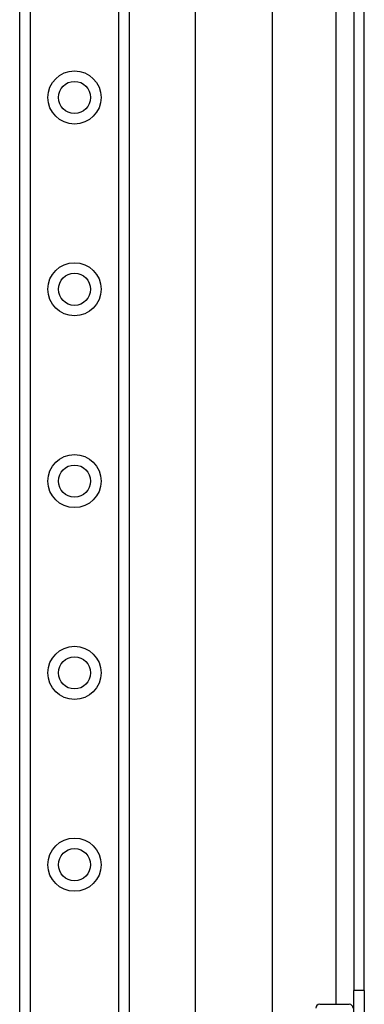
# Model space of a CAD drawing. Header units: inches. Extents: x 0 to 121, y -11 to 79.
# Tile 44 of 88: x 33.52 to 35.71, y 34.17 to 40.44. Entities that reach past the tile are written whole.
import ezdxf

# ---------------------------------------------------------------- set-up
doc = ezdxf.new("R2010")
doc.units = ezdxf.units.IN
doc.header["$LTSCALE"] = 7.278232
doc.header["$MEASUREMENT"] = 0
doc.layers.add('Visible Edges(ANSI)', color=7, linetype='Continuous', lineweight=25)
doc.layers.add('Visible Tangent Edges(ANSI)', color=7, linetype='Continuous', lineweight=25)

msp = doc.modelspace()

# ---------------------------------------------------------------- linework, layer by layer
at = {"layer": 'Visible Edges(ANSI)'}
for p, q in [((33.5177, 28.5463), (33.5177, 54.9988)), ((34.2149, 54.9988), (34.2149, 28.5463)), ((34.6353, 32.8199), (34.6353, 50.7252)), ((35.1237, 49.7141), (35.1237, 33.831)), ((35.6441, 49.2886), (35.6441, 34.2565)), ((35.7098, 34.2565), (35.7098, 49.2886)), ((35.6441, 33.8695), (35.6441, 34.2565)), ((35.7098, 34.2565), (35.7098, 33.8695)), ((35.426, 34.168), (35.6141, 34.168))]:
    msp.add_line(p, q, dxfattribs=at)
for centre in [(33.8663, 39.941), (33.8663, 38.7199), (33.8663, 37.4989), (33.8663, 36.2779), (33.8663, 35.0568)]:
    msp.add_circle(centre, 0.1023, dxfattribs=at)
for centre, start, end in [((35.426, 34.1436), 90, 180), ((35.6141, 34.1436), 0, 90)]:
    msp.add_arc(centre, 0.0244, start, end, dxfattribs=at)
at = {"layer": 'Visible Tangent Edges(ANSI)'}
for p, q in [((33.5846, 54.9988), (33.5846, 28.5463)), ((34.1481, 28.5463), (34.1481, 54.9988)), ((35.5287, 49.3771), (35.5287, 34.168)), ((35.7098, 34.2565), (35.6441, 34.2565))]:
    msp.add_line(p, q, dxfattribs=at)
for centre in [(33.8663, 39.941), (33.8663, 38.7199), (33.8663, 37.4989), (33.8663, 36.2779), (33.8663, 35.0568)]:
    msp.add_circle(centre, 0.1692, dxfattribs=at)

doc.saveas('drawing.dxf')
